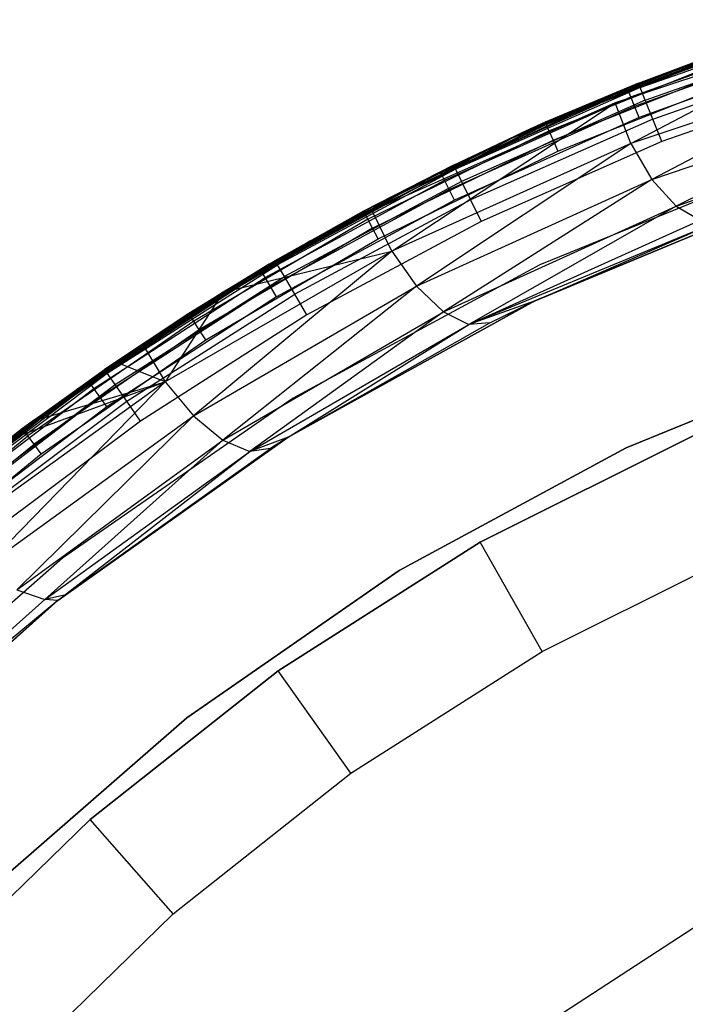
# Model space of a CAD drawing. Extents: x -4.25 to 4.25, y -4.25 to 4.25.
# Tile 25 of 34: x -2.55 to -1.5, y 2.49 to 4.05. Entities that reach past the tile are written whole.
import ezdxf

# ---------------------------------------------------------------- set-up
doc = ezdxf.new("R2010")
doc.units = 0
doc.header["$LTSCALE"] = 2.54
doc.layers.get('0').update_dxf_attribs({"color": 13, "linetype": 'CONTINUOUS'})

# ---------------------------------------------------------------- blocks, each defined once
blk = doc.blocks.new('VIS_Z_O_ENIE_2_STL_2')
at = {"color": 0}
for p, q in [((-1.7019, 3.8943, -6), (-1.2925, 4.0487, -6)), ((-1.2925, 4.0487, -5.3), (-1.7019, 3.8943, -5.3)), ((-1.7019, 3.8943, -6), (-1.2925, 4.0487, -6)), ((-1.2925, 4.0487, -5.3), (-1.7019, 3.8943, -5.3)), ((-1.2065, 4.0507, -8.8839), (-1.6081, 3.9187, -8.6618)), ((-1.2065, 4.0507, -8.8839), (-1.6081, 3.9187, -8.6618)), ((-1.5873, 3.9384, -6.0309), (-1.2812, 4.0483, -6.0309)), ((-1.5873, 3.9384, -6.0309), (-1.2812, 4.0483, -6.0309)), ((-1.5831, 3.8539, -8.6618), (-1.2065, 4.0507, -8.8839)), ((-1.5831, 3.8539, -8.6618), (-1.2065, 4.0507, -8.8839)), ((-1.568, 3.9428, -2.4617), (-1.2653, 4.0501, -2.4617)), ((-1.568, 3.9428, -2.4617), (-1.2653, 4.0501, -2.4617)), ((-1.5887, 3.9419, -6.05), (-1.357, 4.0275, -6.05)), ((-1.5887, 3.9419, -6.05), (-1.357, 4.0275, -6.05)), ((-1.357, 4.0275, -6.05), (-1.5873, 3.9384, -6.0309)), ((-1.357, 4.0275, -6.05), (-1.5873, 3.9384, -6.0309)), ((-1.5832, 3.9283, -6.0146), (-1.2779, 4.038, -6.0146)), ((-1.5832, 3.9283, -6.0146), (-1.2779, 4.038, -6.0146)), ((-1.357, 4.0275, -6.05), (-1.5731, 3.9482, -8.6811)), ((-1.357, 4.0275, -6.05), (-1.5731, 3.9482, -8.6811)), ((-1.357, 4.0275, -8.8006), (-1.5731, 3.9482, -8.6811)), ((-1.357, 4.0275, -8.8006), (-1.5731, 3.9482, -8.6811)), ((-1.5708, 3.9498, -2.5), (-1.335, 4.0356, -2.5)), ((-1.5708, 3.9498, -2.5), (-1.335, 4.0356, -2.5)), ((-1.568, 3.9428, -2.4617), (-1.335, 4.0356, -2.5)), ((-1.568, 3.9428, -2.4617), (-1.335, 4.0356, -2.5)), ((-1.56, 3.9226, -2.4293), (-1.2588, 4.0294, -2.4293)), ((-1.56, 3.9226, -2.4293), (-1.2588, 4.0294, -2.4293)), ((-1.5772, 3.9133, -6.0038), (-1.273, 4.0225, -6.0038)), ((-1.5772, 3.9133, -6.0038), (-1.273, 4.0225, -6.0038)), ((-1.4202, 4.0065, -5.25), (-1.7191, 3.8876, -5.25)), ((-1.4202, 4.0065, -5.25), (-1.7191, 3.8876, -5.25)), ((-1.7176, 3.8841, -5.2691), (-1.4189, 4.0029, -5.2691)), ((-1.7176, 3.8841, -5.2691), (-1.4189, 4.0029, -5.2691)), ((-1.7132, 3.8742, -5.2854), (-1.4153, 3.9926, -5.2854)), ((-1.7132, 3.8742, -5.2854), (-1.4153, 3.9926, -5.2854)), ((-1.5708, 3.9498, -2.5), (-1.4202, 4.0065, -5.25)), ((-1.5708, 3.9498, -2.5), (-1.4202, 4.0065, -5.25)), ((-1.2672, 4.0043, -6), (-1.57, 3.8955, -6)), ((-1.2672, 4.0043, -6), (-1.57, 3.8955, -6)), ((-1.548, 3.8925, -2.4076), (-1.2491, 3.9984, -2.4076)), ((-1.548, 3.8925, -2.4076), (-1.2491, 3.9984, -2.4076)), ((-1.7066, 3.8593, -5.2962), (-1.4099, 3.9774, -5.2962)), ((-1.7066, 3.8593, -5.2962), (-1.4099, 3.9774, -5.2962)), ((-1.1874, 3.9859, -8.8814), (-1.5831, 3.8539, -8.6618)), ((-1.1874, 3.9859, -8.8814), (-1.5831, 3.8539, -8.6618)), ((-1.1874, 3.9859, -8.8814), (-1.5494, 3.7968, -8.6407)), ((-1.1874, 3.9859, -8.8814), (-1.5494, 3.7968, -8.6407)), ((-1.2377, 3.9619, -2.4), (-1.5338, 3.8569, -2.4)), ((-1.2377, 3.9619, -2.4), (-1.5338, 3.8569, -2.4)), ((-1.5708, 3.9498, -2.5), (-1.8617, 3.8129, -2.4617)), ((-1.5708, 3.9498, -2.5), (-1.8617, 3.8129, -2.4617)), ((-1.5731, 3.9482, -8.6811), (-1.7845, 3.8572, -8.5642)), ((-1.5731, 3.9482, -8.6811), (-1.7845, 3.8572, -8.5642)), ((-1.7564, 3.8708, -2.5), (-1.5708, 3.9498, -2.5)), ((-1.7564, 3.8708, -2.5), (-1.5708, 3.9498, -2.5)), ((-1.5708, 3.9498, -2.5), (-1.7191, 3.8876, -5.25)), ((-1.5708, 3.9498, -2.5), (-1.7191, 3.8876, -5.25)), ((-1.6989, 3.8418, -5.3), (-1.4035, 3.9593, -5.3)), ((-1.6989, 3.8418, -5.3), (-1.4035, 3.9593, -5.3)), ((-1.5887, 3.9419, -6.05), (-1.5731, 3.9482, -8.6811)), ((-1.5887, 3.9419, -6.05), (-1.5731, 3.9482, -8.6811)), ((-1.5708, 3.9498, -2.5), (-1.568, 3.9428, -2.4617)), ((-1.5708, 3.9498, -2.5), (-1.568, 3.9428, -2.4617)), ((-1.8841, 3.8053, -6.0309), (-1.5873, 3.9384, -6.0309)), ((-1.8841, 3.8053, -6.0309), (-1.5873, 3.9384, -6.0309)), ((-1.568, 3.9428, -2.4617), (-1.8617, 3.8129, -2.4617)), ((-1.568, 3.9428, -2.4617), (-1.8617, 3.8129, -2.4617)), ((-1.7845, 3.8572, -6.05), (-1.5887, 3.9419, -6.05)), ((-1.5887, 3.9419, -6.05), (-1.7845, 3.8572, -8.5642)), ((-1.5887, 3.9419, -6.05), (-1.7845, 3.8572, -8.5642)), ((-1.7845, 3.8572, -6.05), (-1.5887, 3.9419, -6.05)), ((-1.5873, 3.9384, -6.0309), (-1.7845, 3.8572, -6.05)), ((-1.5873, 3.9384, -6.0309), (-1.7845, 3.8572, -6.05)), ((-1.5887, 3.9419, -6.05), (-1.5873, 3.9384, -6.0309)), ((-1.5887, 3.9419, -6.05), (-1.5873, 3.9384, -6.0309)), ((-1.5832, 3.9283, -6.0146), (-1.5873, 3.9384, -6.0309)), ((-1.5832, 3.9283, -6.0146), (-1.5873, 3.9384, -6.0309)), ((-1.56, 3.9226, -2.4293), (-1.568, 3.9428, -2.4617)), ((-1.56, 3.9226, -2.4293), (-1.568, 3.9428, -2.4617)), ((-1.6081, 3.9187, -8.6618), (-1.9941, 3.747, -8.4483)), ((-1.6081, 3.9187, -8.6618), (-1.9941, 3.747, -8.4483)), ((-1.9631, 3.6829, -8.451), (-1.6081, 3.9187, -8.6618)), ((-1.9631, 3.6829, -8.451), (-1.6081, 3.9187, -8.6618)), ((-1.8793, 3.7956, -6.0146), (-1.5832, 3.9283, -6.0146)), ((-1.8793, 3.7956, -6.0146), (-1.5832, 3.9283, -6.0146)), ((-1.56, 3.9226, -2.4293), (-1.8521, 3.7934, -2.4293)), ((-1.56, 3.9226, -2.4293), (-1.8521, 3.7934, -2.4293)), ((-1.5831, 3.8539, -8.6618), (-1.6081, 3.9187, -8.6618)), ((-1.5831, 3.8539, -8.6618), (-1.6081, 3.9187, -8.6618)), ((-1.5772, 3.9133, -6.0038), (-1.5832, 3.9283, -6.0146)), ((-1.5772, 3.9133, -6.0038), (-1.5832, 3.9283, -6.0146)), ((-1.548, 3.8925, -2.4076), (-1.56, 3.9226, -2.4293)), ((-1.548, 3.8925, -2.4076), (-1.56, 3.9226, -2.4293)), ((-1.5494, 3.7968, -8.6407), (-1.1593, 3.9285, -8.8591)), ((-1.5494, 3.7968, -8.6407), (-1.1593, 3.9285, -8.8591)), ((-1.1593, 3.9285, -8.8591), (-1.5112, 3.7545, -8.6011)), ((-1.1593, 3.9285, -8.8591), (-1.5112, 3.7545, -8.6011)), ((-1.8721, 3.781, -6.0038), (-1.5772, 3.9133, -6.0038)), ((-1.8721, 3.781, -6.0038), (-1.5772, 3.9133, -6.0038)), ((-1.57, 3.8955, -6), (-1.5772, 3.9133, -6.0038)), ((-1.57, 3.8955, -6), (-1.5772, 3.9133, -6.0038)), ((-2.0933, 3.6987, -6), (-1.7019, 3.8943, -6)), ((-1.7019, 3.8943, -5.3), (-2.0933, 3.6987, -5.3)), ((-2.0933, 3.6987, -6), (-1.7019, 3.8943, -6)), ((-1.7019, 3.8943, -5.3), (-2.0933, 3.6987, -5.3)), ((-2.0082, 3.7464, -5.25), (-1.7176, 3.8841, -5.2691)), ((-2.0082, 3.7464, -5.25), (-1.7176, 3.8841, -5.2691)), ((-2.0064, 3.7431, -5.2691), (-1.7176, 3.8841, -5.2691)), ((-2.0064, 3.7431, -5.2691), (-1.7176, 3.8841, -5.2691)), ((-1.57, 3.8955, -6), (-1.8636, 3.7639, -6)), ((-1.57, 3.8955, -6), (-1.8636, 3.7639, -6)), ((-1.548, 3.8925, -2.4076), (-1.8379, 3.7643, -2.4076)), ((-1.548, 3.8925, -2.4076), (-1.8379, 3.7643, -2.4076)), ((-1.7564, 3.8708, -2.5), (-1.7191, 3.8876, -5.25)), ((-1.7191, 3.8876, -5.25), (-1.7564, 3.8708, -5.25)), ((-1.7564, 3.8708, -2.5), (-1.7191, 3.8876, -5.25)), ((-1.7191, 3.8876, -5.25), (-1.7564, 3.8708, -5.25)), ((-1.7564, 3.8708, -5.25), (-1.7176, 3.8841, -5.2691)), ((-1.7564, 3.8708, -5.25), (-1.7176, 3.8841, -5.2691)), ((-1.7176, 3.8841, -5.2691), (-1.7191, 3.8876, -5.25)), ((-1.7176, 3.8841, -5.2691), (-1.7191, 3.8876, -5.25)), ((-1.7176, 3.8841, -5.2691), (-1.7132, 3.8742, -5.2854)), ((-1.7176, 3.8841, -5.2691), (-1.7132, 3.8742, -5.2854)), ((-1.7019, 3.8943, -6), (-1.7019, 3.8943, -5.3)), ((-1.7019, 3.8943, -6), (-1.7019, 3.8943, -5.3)), ((-1.5338, 3.8569, -2.4), (-1.548, 3.8925, -2.4076)), ((-1.5338, 3.8569, -2.4), (-1.548, 3.8925, -2.4076)), ((-1.5112, 3.7545, -8.6011), (-1.1257, 3.8851, -8.8197)), ((-1.5112, 3.7545, -8.6011), (-1.1257, 3.8851, -8.8197)), ((-1.7564, 3.8708, -5.25), (-2.0082, 3.7464, -5.25)), ((-1.7564, 3.8708, -5.25), (-2.0082, 3.7464, -5.25)), ((-2.0013, 3.7335, -5.2854), (-1.7132, 3.8742, -5.2854)), ((-2.0013, 3.7335, -5.2854), (-1.7132, 3.8742, -5.2854)), ((-1.865, 3.8197, -2.5), (-1.7564, 3.8708, -5.25)), ((-1.865, 3.8197, -2.5), (-1.7564, 3.8708, -5.25)), ((-1.865, 3.8197, -2.5), (-1.7564, 3.8708, -2.5)), ((-1.865, 3.8197, -2.5), (-1.7564, 3.8708, -2.5)), ((-1.7564, 3.8708, -2.5), (-1.8617, 3.8129, -2.4617)), ((-1.7564, 3.8708, -2.5), (-1.8617, 3.8129, -2.4617)), ((-1.7564, 3.8708, -2.5), (-1.7564, 3.8708, -5.25)), ((-1.7564, 3.8708, -2.5), (-1.7564, 3.8708, -5.25)), ((-1.7132, 3.8742, -5.2854), (-1.7066, 3.8593, -5.2962)), ((-1.7132, 3.8742, -5.2854), (-1.7066, 3.8593, -5.2962)), ((-1.9936, 3.7192, -5.2962), (-1.7066, 3.8593, -5.2962)), ((-1.9936, 3.7192, -5.2962), (-1.7066, 3.8593, -5.2962)), ((-1.7845, 3.8572, -6.05), (-1.9907, 3.7549, -8.4502)), ((-1.7845, 3.8572, -6.05), (-1.9907, 3.7549, -8.4502)), ((-1.7845, 3.8572, -8.5642), (-1.9907, 3.7549, -8.4502)), ((-1.7845, 3.8572, -8.5642), (-1.9907, 3.7549, -8.4502)), ((-1.5831, 3.8539, -8.6618), (-1.9631, 3.6829, -8.451)), ((-1.5831, 3.8539, -8.6618), (-1.9631, 3.6829, -8.451)), ((-1.5831, 3.8539, -8.6618), (-1.9237, 3.6269, -8.4311)), ((-1.5831, 3.8539, -8.6618), (-1.9237, 3.6269, -8.4311)), ((-1.8858, 3.8087, -6.05), (-1.7845, 3.8572, -6.05)), ((-1.8858, 3.8087, -6.05), (-1.7845, 3.8572, -6.05)), ((-1.7845, 3.8572, -6.05), (-1.8841, 3.8053, -6.0309)), ((-1.7845, 3.8572, -6.05), (-1.8841, 3.8053, -6.0309)), ((-1.5338, 3.8569, -2.4), (-1.8211, 3.7299, -2.4)), ((-1.5338, 3.8569, -2.4), (-1.8211, 3.7299, -2.4)), ((-1.7845, 3.8572, -6.05), (-1.7845, 3.8572, -8.5642)), ((-1.7845, 3.8572, -6.05), (-1.7845, 3.8572, -8.5642)), ((-1.7066, 3.8593, -5.2962), (-1.6989, 3.8418, -5.3)), ((-1.7066, 3.8593, -5.2962), (-1.6989, 3.8418, -5.3)), ((-1.5831, 3.8539, -8.6618), (-1.5494, 3.7968, -8.6407)), ((-1.5831, 3.8539, -8.6618), (-1.5494, 3.7968, -8.6407)), ((-1.9846, 3.7024, -5.3), (-1.6989, 3.8418, -5.3)), ((-1.9846, 3.7024, -5.3), (-1.6989, 3.8418, -5.3)), ((-2.1485, 3.6677, -2.5), (-1.865, 3.8197, -2.5)), ((-2.1485, 3.6677, -2.5), (-1.865, 3.8197, -2.5)), ((-1.865, 3.8197, -2.5), (-2.0082, 3.7464, -5.25)), ((-1.865, 3.8197, -2.5), (-2.0082, 3.7464, -5.25)), ((-1.8617, 3.8129, -2.4617), (-1.865, 3.8197, -2.5)), ((-1.8617, 3.8129, -2.4617), (-1.865, 3.8197, -2.5)), ((-1.3145, 3.8289, -5.3), (-1.7277, 3.6611, -5.3)), ((-1.3145, 3.8289, -2.6), (-1.7277, 3.6611, -2.6)), ((-1.3145, 3.8289, -5.3), (-1.7277, 3.6611, -5.3)), ((-1.3145, 3.8289, -2.6), (-1.7277, 3.6611, -2.6)), ((-1.8858, 3.8087, -6.05), (-2.1911, 3.6416, -8.3394)), ((-1.8858, 3.8087, -6.05), (-2.1911, 3.6416, -8.3394)), ((-2.1718, 3.6532, -6.05), (-1.8858, 3.8087, -6.05)), ((-2.1718, 3.6532, -6.05), (-1.8858, 3.8087, -6.05)), ((-2.1699, 3.6499, -6.0309), (-1.8841, 3.8053, -6.0309)), ((-2.1699, 3.6499, -6.0309), (-1.8841, 3.8053, -6.0309)), ((-1.8617, 3.8129, -2.4617), (-2.1447, 3.6612, -2.4617)), ((-1.8617, 3.8129, -2.4617), (-2.1447, 3.6612, -2.4617)), ((-1.8858, 3.8087, -6.05), (-1.9907, 3.7549, -8.4502)), ((-1.8858, 3.8087, -6.05), (-1.9907, 3.7549, -8.4502)), ((-1.8858, 3.8087, -6.05), (-1.8841, 3.8053, -6.0309)), ((-1.8858, 3.8087, -6.05), (-1.8841, 3.8053, -6.0309)), ((-1.8793, 3.7956, -6.0146), (-1.8841, 3.8053, -6.0309)), ((-1.8793, 3.7956, -6.0146), (-1.8841, 3.8053, -6.0309)), ((-1.8617, 3.8129, -2.4617), (-1.8521, 3.7934, -2.4293)), ((-1.8617, 3.8129, -2.4617), (-1.8521, 3.7934, -2.4293)), ((-2.1643, 3.6406, -6.0146), (-1.8793, 3.7956, -6.0146)), ((-2.1643, 3.6406, -6.0146), (-1.8793, 3.7956, -6.0146)), ((-1.8521, 3.7934, -2.4293), (-2.1337, 3.6425, -2.4293)), ((-1.8521, 3.7934, -2.4293), (-2.1337, 3.6425, -2.4293)), ((-1.9237, 3.6269, -8.4311), (-1.5494, 3.7968, -8.6407)), ((-1.9237, 3.6269, -8.4311), (-1.5494, 3.7968, -8.6407)), ((-1.5494, 3.7968, -8.6407), (-1.881, 3.5862, -8.3911)), ((-1.5494, 3.7968, -8.6407), (-1.881, 3.5862, -8.3911)), ((-1.8721, 3.781, -6.0038), (-1.8793, 3.7956, -6.0146)), ((-1.8721, 3.781, -6.0038), (-1.8793, 3.7956, -6.0146)), ((-1.8521, 3.7934, -2.4293), (-1.8379, 3.7643, -2.4076)), ((-1.8521, 3.7934, -2.4293), (-1.8379, 3.7643, -2.4076)), ((-1.5494, 3.7968, -8.6407), (-1.5112, 3.7545, -8.6011)), ((-1.5494, 3.7968, -8.6407), (-1.5112, 3.7545, -8.6011)), ((-2.1561, 3.6266, -6.0038), (-1.8721, 3.781, -6.0038)), ((-2.1561, 3.6266, -6.0038), (-1.8721, 3.781, -6.0038)), ((-1.8636, 3.7639, -6), (-1.8721, 3.781, -6.0038)), ((-1.8636, 3.7639, -6), (-1.8721, 3.781, -6.0038)), ((-1.3211, 3.7755, -6), (-1.7355, 3.6039, -6)), ((-1.3211, 3.7755, -6), (-1.7355, 3.6039, -6)), ((-1.7352, 3.604, -8.315), (-1.3211, 3.7755, -6)), ((-1.7352, 3.604, -8.315), (-1.3211, 3.7755, -6)), ((-1.8636, 3.7639, -6), (-2.1463, 3.6102, -6)), ((-1.8636, 3.7639, -6), (-2.1463, 3.6102, -6)), ((-1.8379, 3.7643, -2.4076), (-2.1173, 3.6145, -2.4076)), ((-1.8379, 3.7643, -2.4076), (-2.1173, 3.6145, -2.4076)), ((-1.8379, 3.7643, -2.4076), (-1.8211, 3.7299, -2.4)), ((-1.8379, 3.7643, -2.4076), (-1.8211, 3.7299, -2.4)), ((-2.0064, 3.7431, -5.2691), (-2.2837, 3.5806, -5.2691)), ((-2.0064, 3.7431, -5.2691), (-2.2837, 3.5806, -5.2691)), ((-1.9941, 3.747, -8.4483), (-2.2311, 3.6173, -8.3173)), ((-1.9941, 3.747, -8.4483), (-2.2311, 3.6173, -8.3173)), ((-1.9907, 3.7549, -8.4502), (-2.1911, 3.6416, -8.3394)), ((-1.9907, 3.7549, -8.4502), (-2.1911, 3.6416, -8.3394)), ((-2.0082, 3.7464, -5.25), (-2.1579, 3.6622, -5.25)), ((-2.1579, 3.6622, -2.5), (-2.0082, 3.7464, -5.25)), ((-2.1579, 3.6622, -2.5), (-2.0082, 3.7464, -5.25)), ((-2.0082, 3.7464, -5.25), (-2.1579, 3.6622, -5.25)), ((-2.0064, 3.7431, -5.2691), (-2.1579, 3.6622, -5.25)), ((-2.0064, 3.7431, -5.2691), (-2.1579, 3.6622, -5.25)), ((-2.1485, 3.6677, -2.5), (-2.0082, 3.7464, -5.25)), ((-2.1485, 3.6677, -2.5), (-2.0082, 3.7464, -5.25)), ((-2.0082, 3.7464, -5.25), (-2.0064, 3.7431, -5.2691)), ((-2.0082, 3.7464, -5.25), (-2.0064, 3.7431, -5.2691)), ((-2.0013, 3.7335, -5.2854), (-2.0064, 3.7431, -5.2691)), ((-2.0013, 3.7335, -5.2854), (-2.0064, 3.7431, -5.2691)), ((-1.9631, 3.6829, -8.451), (-1.9941, 3.747, -8.4483)), ((-1.9631, 3.6829, -8.451), (-1.9941, 3.747, -8.4483)), ((-1.881, 3.5862, -8.3911), (-1.5112, 3.7545, -8.6011)), ((-1.881, 3.5862, -8.3911), (-1.5112, 3.7545, -8.6011)), ((-1.5112, 3.7545, -8.6011), (-1.8404, 3.5659, -8.3362)), ((-1.5112, 3.7545, -8.6011), (-1.8404, 3.5659, -8.3362)), ((-1.5112, 3.7545, -8.6011), (-1.4729, 3.732, -8.5476)), ((-1.5112, 3.7545, -8.6011), (-1.4729, 3.732, -8.5476)), ((-2.0013, 3.7335, -5.2854), (-2.2779, 3.5715, -5.2854)), ((-2.0013, 3.7335, -5.2854), (-2.2779, 3.5715, -5.2854)), ((-1.8211, 3.7299, -2.4), (-2.098, 3.5815, -2.4)), ((-1.8211, 3.7299, -2.4), (-2.098, 3.5815, -2.4)), ((-1.9936, 3.7192, -5.2962), (-2.0013, 3.7335, -5.2854)), ((-1.9936, 3.7192, -5.2962), (-2.0013, 3.7335, -5.2854)), ((-1.4393, 3.7321, -8.4868), (-1.8404, 3.5659, -8.3362)), ((-1.4393, 3.7321, -8.4868), (-1.8404, 3.5659, -8.3362)), ((-1.8404, 3.5659, -8.3362), (-1.4729, 3.732, -8.5476)), ((-1.8404, 3.5659, -8.3362), (-1.4729, 3.732, -8.5476)), ((-1.7352, 3.604, -8.315), (-1.4393, 3.7321, -8.4868)), ((-1.7352, 3.604, -8.315), (-1.4393, 3.7321, -8.4868)), ((-1.9936, 3.7192, -5.2962), (-2.2692, 3.5578, -5.2962)), ((-1.9936, 3.7192, -5.2962), (-2.2692, 3.5578, -5.2962)), ((-1.9846, 3.7024, -5.3), (-1.9936, 3.7192, -5.2962)), ((-1.9846, 3.7024, -5.3), (-1.9936, 3.7192, -5.2962)), ((-2.4625, 3.4639, -6), (-2.0933, 3.6987, -6)), ((-2.0933, 3.6987, -5.3), (-2.4625, 3.4639, -5.3)), ((-2.4625, 3.4639, -6), (-2.0933, 3.6987, -6)), ((-2.0933, 3.6987, -5.3), (-2.4625, 3.4639, -5.3)), ((-2.2589, 3.5417, -5.3), (-1.9846, 3.7024, -5.3)), ((-2.2589, 3.5417, -5.3), (-1.9846, 3.7024, -5.3)), ((-2.0933, 3.6987, -6), (-2.0933, 3.6987, -5.3)), ((-2.0933, 3.6987, -6), (-2.0933, 3.6987, -5.3)), ((-1.9631, 3.6829, -8.451), (-2.3236, 3.475, -8.2509)), ((-1.9631, 3.6829, -8.451), (-2.3236, 3.475, -8.2509)), ((-1.9631, 3.6829, -8.451), (-2.2785, 3.4207, -8.2322)), ((-1.9631, 3.6829, -8.451), (-2.2785, 3.4207, -8.2322)), ((-2.2311, 3.6173, -8.3173), (-1.9631, 3.6829, -8.451)), ((-2.2311, 3.6173, -8.3173), (-1.9631, 3.6829, -8.451)), ((-1.9631, 3.6829, -8.451), (-1.9237, 3.6269, -8.4311)), ((-1.9631, 3.6829, -8.451), (-1.9237, 3.6269, -8.4311)), ((-2.1579, 3.6622, -2.5), (-2.1485, 3.6677, -2.5)), ((-2.1579, 3.6622, -2.5), (-2.1485, 3.6677, -2.5)), ((-2.1447, 3.6612, -2.4617), (-2.1485, 3.6677, -2.5)), ((-2.1447, 3.6612, -2.4617), (-2.1485, 3.6677, -2.5)), ((-2.4429, 3.4731, -6.0309), (-2.1699, 3.6499, -6.0309)), ((-2.4429, 3.4731, -6.0309), (-2.1699, 3.6499, -6.0309)), ((-2.4198, 3.4947, -2.5), (-2.1579, 3.6622, -2.5)), ((-2.4198, 3.4947, -2.5), (-2.1579, 3.6622, -2.5)), ((-2.4154, 3.4885, -2.4617), (-2.1579, 3.6622, -2.5)), ((-2.4154, 3.4885, -2.4617), (-2.1579, 3.6622, -2.5)), ((-2.4154, 3.4885, -2.4617), (-2.1447, 3.6612, -2.4617)), ((-2.4154, 3.4885, -2.4617), (-2.1447, 3.6612, -2.4617)), ((-2.1579, 3.6622, -5.25), (-2.2858, 3.5838, -5.25)), ((-2.2858, 3.5838, -5.25), (-2.1579, 3.6622, -2.5)), ((-2.2858, 3.5838, -5.25), (-2.1579, 3.6622, -2.5)), ((-2.1579, 3.6622, -5.25), (-2.2858, 3.5838, -5.25)), ((-2.1579, 3.6622, -5.25), (-2.2837, 3.5806, -5.2691)), ((-2.1579, 3.6622, -5.25), (-2.2837, 3.5806, -5.2691)), ((-2.1911, 3.6416, -6.05), (-2.1718, 3.6532, -6.05)), ((-2.1718, 3.6532, -6.05), (-2.1911, 3.6416, -8.3394)), ((-2.1718, 3.6532, -6.05), (-2.1911, 3.6416, -8.3394)), ((-2.1911, 3.6416, -6.05), (-2.1718, 3.6532, -6.05)), ((-2.1911, 3.6416, -6.05), (-2.1699, 3.6499, -6.0309)), ((-2.1911, 3.6416, -6.05), (-2.1699, 3.6499, -6.0309)), ((-2.1718, 3.6532, -6.05), (-2.1699, 3.6499, -6.0309)), ((-2.1718, 3.6532, -6.05), (-2.1699, 3.6499, -6.0309)), ((-2.1643, 3.6406, -6.0146), (-2.1699, 3.6499, -6.0309)), ((-2.1643, 3.6406, -6.0146), (-2.1699, 3.6499, -6.0309)), ((-2.1579, 3.6622, -5.25), (-2.1579, 3.6622, -2.5)), ((-2.1579, 3.6622, -5.25), (-2.1579, 3.6622, -2.5)), ((-2.1579, 3.6622, -2.5), (-2.1447, 3.6612, -2.4617)), ((-2.1579, 3.6622, -2.5), (-2.1447, 3.6612, -2.4617)), ((-2.1337, 3.6425, -2.4293), (-2.1447, 3.6612, -2.4617)), ((-2.1337, 3.6425, -2.4293), (-2.1447, 3.6612, -2.4617)), ((-1.7277, 3.6611, -5.3), (-2.12, 3.4488, -5.3)), ((-1.7277, 3.6611, -2.6), (-2.12, 3.4488, -2.6)), ((-1.7277, 3.6611, -5.3), (-2.12, 3.4488, -5.3)), ((-1.7277, 3.6611, -2.6), (-2.12, 3.4488, -2.6)), ((-1.7277, 3.6611, -2.6), (-1.7277, 3.6611, -5.3)), ((-1.7277, 3.6611, -2.6), (-1.7277, 3.6611, -5.3)), ((-2.5324, 3.4131, -8.1505), (-2.1911, 3.6416, -6.05)), ((-2.5324, 3.4131, -8.1505), (-2.1911, 3.6416, -6.05)), ((-2.4451, 3.4762, -6.05), (-2.1911, 3.6416, -6.05)), ((-2.4451, 3.4762, -6.05), (-2.1911, 3.6416, -6.05)), ((-2.1911, 3.6416, -6.05), (-2.4429, 3.4731, -6.0309)), ((-2.1911, 3.6416, -6.05), (-2.4429, 3.4731, -6.0309)), ((-2.4367, 3.4642, -6.0146), (-2.1643, 3.6406, -6.0146)), ((-2.4367, 3.4642, -6.0146), (-2.1643, 3.6406, -6.0146)), ((-2.4031, 3.4707, -2.4293), (-2.1337, 3.6425, -2.4293)), ((-2.4031, 3.4707, -2.4293), (-2.1337, 3.6425, -2.4293)), ((-2.402, 3.5061, -8.2227), (-2.1911, 3.6416, -6.05)), ((-2.402, 3.5061, -8.2227), (-2.1911, 3.6416, -6.05)), ((-2.3594, 3.5349, -8.2463), (-2.1911, 3.6416, -6.05)), ((-2.3594, 3.5349, -8.2463), (-2.1911, 3.6416, -6.05)), ((-2.1911, 3.6416, -6.05), (-2.2311, 3.6173, -8.3173)), ((-2.1911, 3.6416, -6.05), (-2.2311, 3.6173, -8.3173)), ((-2.1911, 3.6416, -8.3394), (-2.2311, 3.6173, -8.3173)), ((-2.1911, 3.6416, -8.3394), (-2.2311, 3.6173, -8.3173)), ((-2.1911, 3.6416, -6.05), (-2.1911, 3.6416, -8.3394)), ((-2.1911, 3.6416, -6.05), (-2.1911, 3.6416, -8.3394)), ((-2.1561, 3.6266, -6.0038), (-2.1643, 3.6406, -6.0146)), ((-2.1561, 3.6266, -6.0038), (-2.1643, 3.6406, -6.0146)), ((-2.1173, 3.6145, -2.4076), (-2.1337, 3.6425, -2.4293)), ((-2.1173, 3.6145, -2.4076), (-2.1337, 3.6425, -2.4293)), ((-2.4273, 3.451, -6.0038), (-2.1561, 3.6266, -6.0038)), ((-2.4273, 3.451, -6.0038), (-2.1561, 3.6266, -6.0038)), ((-2.2311, 3.6173, -8.3173), (-2.3594, 3.5349, -8.2463)), ((-2.2311, 3.6173, -8.3173), (-2.3594, 3.5349, -8.2463)), ((-2.2311, 3.6173, -8.3173), (-2.3236, 3.475, -8.2509)), ((-2.2311, 3.6173, -8.3173), (-2.3236, 3.475, -8.2509)), ((-2.2785, 3.4207, -8.2322), (-1.9237, 3.6269, -8.4311)), ((-2.2785, 3.4207, -8.2322), (-1.9237, 3.6269, -8.4311)), ((-1.9237, 3.6269, -8.4311), (-2.2315, 3.382, -8.192)), ((-1.9237, 3.6269, -8.4311), (-2.2315, 3.382, -8.192)), ((-2.1463, 3.6102, -6), (-2.1561, 3.6266, -6.0038)), ((-2.1463, 3.6102, -6), (-2.1561, 3.6266, -6.0038)), ((-1.9237, 3.6269, -8.4311), (-1.881, 3.5862, -8.3911)), ((-1.9237, 3.6269, -8.4311), (-1.881, 3.5862, -8.3911)), ((-2.1463, 3.6102, -6), (-2.4163, 3.4353, -6)), ((-2.1463, 3.6102, -6), (-2.4163, 3.4353, -6)), ((-2.3846, 3.444, -2.4076), (-2.1173, 3.6145, -2.4076)), ((-2.3846, 3.444, -2.4076), (-2.1173, 3.6145, -2.4076)), ((-1.7355, 3.6039, -6), (-2.1281, 3.3869, -6)), ((-1.7355, 3.6039, -6), (-2.1281, 3.3869, -6)), ((-2.128, 3.387, -8.0869), (-1.7355, 3.6039, -6)), ((-2.128, 3.387, -8.0869), (-1.7355, 3.6039, -6)), ((-2.098, 3.5815, -2.4), (-2.1173, 3.6145, -2.4076)), ((-2.098, 3.5815, -2.4), (-2.1173, 3.6145, -2.4076)), ((-1.7352, 3.604, -8.315), (-1.8404, 3.5659, -8.3362)), ((-1.7352, 3.604, -8.315), (-1.8404, 3.5659, -8.3362)), ((-1.807, 3.5686, -8.2733), (-1.7352, 3.604, -8.315)), ((-1.807, 3.5686, -8.2733), (-1.7352, 3.604, -8.315)), ((-1.807, 3.5686, -8.2733), (-1.7355, 3.6039, -6)), ((-1.807, 3.5686, -8.2733), (-1.7355, 3.6039, -6)), ((-1.7352, 3.604, -8.315), (-1.7355, 3.6039, -6)), ((-1.7352, 3.604, -8.315), (-1.7355, 3.6039, -6)), ((-2.2315, 3.382, -8.192), (-1.881, 3.5862, -8.3911)), ((-2.2315, 3.382, -8.192), (-1.881, 3.5862, -8.3911)), ((-1.881, 3.5862, -8.3911), (-2.1888, 3.364, -8.1356)), ((-1.881, 3.5862, -8.3911), (-2.1888, 3.364, -8.1356)), ((-1.881, 3.5862, -8.3911), (-1.8404, 3.5659, -8.3362)), ((-1.881, 3.5862, -8.3911), (-1.8404, 3.5659, -8.3362)), ((-2.2837, 3.5806, -5.2691), (-2.548, 3.3976, -5.2691)), ((-2.2837, 3.5806, -5.2691), (-2.548, 3.3976, -5.2691)), ((-2.2779, 3.5715, -5.2854), (-2.5415, 3.389, -5.2854)), ((-2.2779, 3.5715, -5.2854), (-2.5415, 3.389, -5.2854)), ((-2.2858, 3.5838, -5.25), (-2.535, 3.4121, -5.25)), ((-2.2858, 3.5838, -5.25), (-2.535, 3.4121, -5.25)), ((-2.2837, 3.5806, -5.2691), (-2.535, 3.4121, -5.25)), ((-2.2837, 3.5806, -5.2691), (-2.535, 3.4121, -5.25)), ((-2.2858, 3.5838, -5.25), (-2.4198, 3.4947, -2.5)), ((-2.2858, 3.5838, -5.25), (-2.4198, 3.4947, -2.5)), ((-2.098, 3.5815, -2.4), (-2.3628, 3.4125, -2.4)), ((-2.098, 3.5815, -2.4), (-2.3628, 3.4125, -2.4)), ((-2.2858, 3.5838, -5.25), (-2.2837, 3.5806, -5.2691)), ((-2.2858, 3.5838, -5.25), (-2.2837, 3.5806, -5.2691)), ((-2.2779, 3.5715, -5.2854), (-2.2837, 3.5806, -5.2691)), ((-2.2779, 3.5715, -5.2854), (-2.2837, 3.5806, -5.2691)), ((-2.2692, 3.5578, -5.2962), (-2.2779, 3.5715, -5.2854)), ((-2.2692, 3.5578, -5.2962), (-2.2779, 3.5715, -5.2854)), ((-2.2692, 3.5578, -5.2962), (-2.5318, 3.376, -5.2962)), ((-2.2692, 3.5578, -5.2962), (-2.5318, 3.376, -5.2962)), ((-2.2589, 3.5417, -5.3), (-2.2692, 3.5578, -5.2962)), ((-2.2589, 3.5417, -5.3), (-2.2692, 3.5578, -5.2962)), ((-2.1888, 3.364, -8.1356), (-1.8404, 3.5659, -8.3362)), ((-2.1888, 3.364, -8.1356), (-1.8404, 3.5659, -8.3362)), ((-2.128, 3.387, -8.0869), (-1.807, 3.5686, -8.2733)), ((-2.128, 3.387, -8.0869), (-1.807, 3.5686, -8.2733)), ((-2.128, 3.387, -8.0869), (-1.8404, 3.5659, -8.3362)), ((-2.128, 3.387, -8.0869), (-1.8404, 3.5659, -8.3362)), ((-1.807, 3.5686, -8.2733), (-1.8404, 3.5659, -8.3362)), ((-1.807, 3.5686, -8.2733), (-1.8404, 3.5659, -8.3362)), ((-2.5203, 3.3607, -5.3), (-2.2589, 3.5417, -5.3)), ((-2.5203, 3.3607, -5.3), (-2.2589, 3.5417, -5.3)), ((-2.3594, 3.5349, -8.2463), (-2.402, 3.5061, -8.2227)), ((-2.3594, 3.5349, -8.2463), (-2.402, 3.5061, -8.2227)), ((-2.3594, 3.5349, -8.2463), (-2.3236, 3.475, -8.2509)), ((-2.3594, 3.5349, -8.2463), (-2.3236, 3.475, -8.2509)), ((-1.2101, 3.5248, -6), (-1.5905, 3.3703, -6)), ((-1.5905, 3.3703, -5.3), (-1.2101, 3.5248, -5.3)), ((-1.5905, 3.3703, -5.3), (-1.2101, 3.5248, -5.3)), ((-1.2101, 3.5248, -6), (-1.5905, 3.3703, -6)), ((-2.535, 3.4121, -5.25), (-2.4198, 3.4947, -2.5)), ((-2.535, 3.4121, -5.25), (-2.4198, 3.4947, -2.5)), ((-2.535, 3.4121, -2.5), (-2.4198, 3.4947, -2.5)), ((-2.535, 3.4121, -2.5), (-2.4198, 3.4947, -2.5)), ((-2.402, 3.5061, -8.2227), (-2.5324, 3.4131, -8.1505)), ((-2.402, 3.5061, -8.2227), (-2.5324, 3.4131, -8.1505)), ((-2.4198, 3.4947, -2.5), (-2.4154, 3.4885, -2.4617)), ((-2.4198, 3.4947, -2.5), (-2.4154, 3.4885, -2.4617)), ((-2.3236, 3.475, -8.2509), (-2.402, 3.5061, -8.2227)), ((-2.3236, 3.475, -8.2509), (-2.402, 3.5061, -8.2227)), ((-2.6723, 3.2958, -2.4617), (-2.4154, 3.4885, -2.4617)), ((-2.6723, 3.2958, -2.4617), (-2.4154, 3.4885, -2.4617)), ((-2.572, 3.3834, -6.05), (-2.4451, 3.4762, -6.05)), ((-2.572, 3.3834, -6.05), (-2.4451, 3.4762, -6.05)), ((-2.5719, 3.3835, -8.1286), (-2.4451, 3.4762, -6.05)), ((-2.5719, 3.3835, -8.1286), (-2.4451, 3.4762, -6.05)), ((-2.535, 3.4121, -2.5), (-2.4154, 3.4885, -2.4617)), ((-2.535, 3.4121, -2.5), (-2.4154, 3.4885, -2.4617)), ((-2.5324, 3.4131, -8.1505), (-2.4451, 3.4762, -6.05)), ((-2.5324, 3.4131, -8.1505), (-2.4451, 3.4762, -6.05)), ((-2.4451, 3.4762, -6.05), (-2.4429, 3.4731, -6.0309)), ((-2.4451, 3.4762, -6.05), (-2.4429, 3.4731, -6.0309)), ((-2.4031, 3.4707, -2.4293), (-2.4154, 3.4885, -2.4617)), ((-2.4031, 3.4707, -2.4293), (-2.4154, 3.4885, -2.4617)), ((-2.8056, 3.1923, -6), (-2.4625, 3.4639, -6)), ((-2.4625, 3.4639, -5.3), (-2.8056, 3.1923, -5.3)), ((-2.8056, 3.1923, -6), (-2.4625, 3.4639, -6)), ((-2.4625, 3.4639, -5.3), (-2.8056, 3.1923, -5.3)), ((-2.7016, 3.2759, -6.0309), (-2.4429, 3.4731, -6.0309)), ((-2.7016, 3.2759, -6.0309), (-2.4429, 3.4731, -6.0309)), ((-2.6947, 3.2675, -6.0146), (-2.4367, 3.4642, -6.0146)), ((-2.6947, 3.2675, -6.0146), (-2.4367, 3.4642, -6.0146)), ((-2.3236, 3.475, -8.2509), (-2.6609, 3.2324, -8.0637)), ((-2.3236, 3.475, -8.2509), (-2.6609, 3.2324, -8.0637)), ((-2.6587, 3.279, -2.4293), (-2.4031, 3.4707, -2.4293)), ((-2.6587, 3.279, -2.4293), (-2.4031, 3.4707, -2.4293)), ((-2.3236, 3.475, -8.2509), (-2.6102, 3.1805, -8.0463)), ((-2.3236, 3.475, -8.2509), (-2.6102, 3.1805, -8.0463)), ((-2.572, 3.3834, -6.05), (-2.4429, 3.4731, -6.0309)), ((-2.572, 3.3834, -6.05), (-2.4429, 3.4731, -6.0309)), ((-2.5719, 3.3835, -8.1286), (-2.3236, 3.475, -8.2509)), ((-2.5719, 3.3835, -8.1286), (-2.3236, 3.475, -8.2509)), ((-2.5324, 3.4131, -8.1505), (-2.3236, 3.475, -8.2509)), ((-2.5324, 3.4131, -8.1505), (-2.3236, 3.475, -8.2509)), ((-2.4625, 3.4639, -6), (-2.4625, 3.4639, -5.3)), ((-2.4625, 3.4639, -6), (-2.4625, 3.4639, -5.3)), ((-2.4367, 3.4642, -6.0146), (-2.4429, 3.4731, -6.0309)), ((-2.4367, 3.4642, -6.0146), (-2.4429, 3.4731, -6.0309)), ((-2.4273, 3.451, -6.0038), (-2.4367, 3.4642, -6.0146)), ((-2.4273, 3.451, -6.0038), (-2.4367, 3.4642, -6.0146)), ((-2.3846, 3.444, -2.4076), (-2.4031, 3.4707, -2.4293)), ((-2.3846, 3.444, -2.4076), (-2.4031, 3.4707, -2.4293)), ((-2.3236, 3.475, -8.2509), (-2.2785, 3.4207, -8.2322)), ((-2.3236, 3.475, -8.2509), (-2.2785, 3.4207, -8.2322)), ((-2.6844, 3.255, -6.0038), (-2.4273, 3.451, -6.0038)), ((-2.6844, 3.255, -6.0038), (-2.4273, 3.451, -6.0038)), ((-2.12, 3.4488, -5.3), (-2.4865, 3.1946, -5.3)), ((-2.12, 3.4488, -2.6), (-2.4865, 3.1946, -2.6)), ((-2.12, 3.4488, -5.3), (-2.4865, 3.1946, -5.3)), ((-2.12, 3.4488, -2.6), (-2.4865, 3.1946, -2.6)), ((-2.4163, 3.4353, -6), (-2.4273, 3.451, -6.0038)), ((-2.4163, 3.4353, -6), (-2.4273, 3.451, -6.0038)), ((-2.12, 3.4488, -2.6), (-2.12, 3.4488, -5.3)), ((-2.12, 3.4488, -2.6), (-2.12, 3.4488, -5.3)), ((-2.4163, 3.4353, -6), (-2.6722, 3.2403, -6)), ((-2.4163, 3.4353, -6), (-2.6722, 3.2403, -6)), ((-2.6383, 3.2538, -2.4076), (-2.3846, 3.444, -2.4076)), ((-2.6383, 3.2538, -2.4076), (-2.3846, 3.444, -2.4076)), ((-2.3628, 3.4125, -2.4), (-2.3846, 3.444, -2.4076)), ((-2.3628, 3.4125, -2.4), (-2.3846, 3.444, -2.4076)), ((-2.6102, 3.1805, -8.0463), (-2.2785, 3.4207, -8.2322)), ((-2.6102, 3.1805, -8.0463), (-2.2785, 3.4207, -8.2322)), ((-2.5324, 3.4131, -8.1505), (-2.5719, 3.3835, -8.1286)), ((-2.5324, 3.4131, -8.1505), (-2.5719, 3.3835, -8.1286)), ((-2.2785, 3.4207, -8.2322), (-2.5591, 3.1443, -8.0058)), ((-2.2785, 3.4207, -8.2322), (-2.5591, 3.1443, -8.0058)), ((-2.2785, 3.4207, -8.2322), (-2.2315, 3.382, -8.192)), ((-2.2785, 3.4207, -8.2322), (-2.2315, 3.382, -8.192)), ((-2.5503, 3.4007, -5.25), (-2.8002, 3.1981, -5.25)), ((-2.5503, 3.4007, -5.25), (-2.8002, 3.1981, -5.25)), ((-2.7977, 3.1952, -5.2691), (-2.548, 3.3976, -5.2691)), ((-2.7977, 3.1952, -5.2691), (-2.548, 3.3976, -5.2691)), ((-2.6771, 3.3017, -2.5), (-2.535, 3.4121, -2.5)), ((-2.6771, 3.3017, -2.5), (-2.535, 3.4121, -2.5)), ((-2.5503, 3.4007, -5.25), (-2.6771, 3.3017, -2.5)), ((-2.5503, 3.4007, -5.25), (-2.6771, 3.3017, -2.5)), ((-2.6723, 3.2958, -2.4617), (-2.535, 3.4121, -2.5)), ((-2.6723, 3.2958, -2.4617), (-2.535, 3.4121, -2.5)), ((-2.3628, 3.4125, -2.4), (-2.6142, 3.2241, -2.4)), ((-2.3628, 3.4125, -2.4), (-2.6142, 3.2241, -2.4)), ((-2.535, 3.4121, -5.25), (-2.5503, 3.4007, -5.25)), ((-2.5503, 3.4007, -5.25), (-2.535, 3.4121, -2.5)), ((-2.5503, 3.4007, -5.25), (-2.535, 3.4121, -2.5)), ((-2.535, 3.4121, -5.25), (-2.5503, 3.4007, -5.25)), ((-2.548, 3.3976, -5.2691), (-2.5503, 3.4007, -5.25)), ((-2.548, 3.3976, -5.2691), (-2.5503, 3.4007, -5.25)), ((-2.535, 3.4121, -5.25), (-2.548, 3.3976, -5.2691)), ((-2.535, 3.4121, -5.25), (-2.548, 3.3976, -5.2691)), ((-2.5415, 3.389, -5.2854), (-2.548, 3.3976, -5.2691)), ((-2.5415, 3.389, -5.2854), (-2.548, 3.3976, -5.2691)), ((-2.535, 3.4121, -5.25), (-2.535, 3.4121, -2.5)), ((-2.535, 3.4121, -5.25), (-2.535, 3.4121, -2.5)), ((-2.7905, 3.187, -5.2854), (-2.5415, 3.389, -5.2854)), ((-2.7905, 3.187, -5.2854), (-2.5415, 3.389, -5.2854)), ((-2.5591, 3.1443, -8.0058), (-2.2315, 3.382, -8.192)), ((-2.5591, 3.1443, -8.0058), (-2.2315, 3.382, -8.192)), ((-2.5318, 3.376, -5.2962), (-2.5415, 3.389, -5.2854)), ((-2.5318, 3.376, -5.2962), (-2.5415, 3.389, -5.2854)), ((-2.2315, 3.382, -8.192), (-2.5147, 3.1287, -7.9479)), ((-2.2315, 3.382, -8.192), (-2.5147, 3.1287, -7.9479)), ((-2.1281, 3.3869, -6), (-2.494, 3.1273, -6)), ((-2.1281, 3.3869, -6), (-2.494, 3.1273, -6)), ((-2.4939, 3.1274, -7.8745), (-2.1281, 3.3869, -6)), ((-2.4939, 3.1274, -7.8745), (-2.1281, 3.3869, -6)), ((-2.4832, 3.1359, -7.8807), (-2.1281, 3.3869, -6)), ((-2.4832, 3.1359, -7.8807), (-2.1281, 3.3869, -6)), ((-2.2315, 3.382, -8.192), (-2.1888, 3.364, -8.1356)), ((-2.2315, 3.382, -8.192), (-2.1888, 3.364, -8.1356)), ((-2.128, 3.387, -8.0869), (-2.1888, 3.364, -8.1356)), ((-2.128, 3.387, -8.0869), (-2.1888, 3.364, -8.1356)), ((-2.1561, 3.3692, -8.0706), (-2.128, 3.387, -8.0869)), ((-2.1561, 3.3692, -8.0706), (-2.128, 3.387, -8.0869)), ((-2.1281, 3.3869, -6), (-2.1561, 3.3692, -8.0706)), ((-2.1281, 3.3869, -6), (-2.1561, 3.3692, -8.0706)), ((-2.128, 3.387, -8.0869), (-2.1281, 3.3869, -6)), ((-2.128, 3.387, -8.0869), (-2.1281, 3.3869, -6)), ((-1.4817, 3.3904, -4.2457), (-1.8224, 3.2201, -4.2457)), ((-1.8224, 3.2201, -2.6457), (-1.4817, 3.3904, -2.6457)), ((-1.8224, 3.2201, -2.6457), (-1.4817, 3.3904, -2.6457)), ((-1.4817, 3.3904, -4.2457), (-1.8224, 3.2201, -4.2457)), ((-2.7798, 3.1748, -5.2962), (-2.5318, 3.376, -5.2962)), ((-2.7798, 3.1748, -5.2962), (-2.5318, 3.376, -5.2962)), ((-2.5203, 3.3607, -5.3), (-2.5318, 3.376, -5.2962)), ((-2.5203, 3.3607, -5.3), (-2.5318, 3.376, -5.2962)), ((-2.4832, 3.1359, -7.8807), (-2.1561, 3.3692, -8.0706)), ((-2.4832, 3.1359, -7.8807), (-2.1561, 3.3692, -8.0706)), ((-2.1561, 3.3692, -8.0706), (-2.1888, 3.364, -8.1356)), ((-2.1561, 3.3692, -8.0706), (-2.1888, 3.364, -8.1356)), ((-1.5905, 3.3703, -6), (-1.9516, 3.1749, -6)), ((-1.9516, 3.1749, -5.3), (-1.5905, 3.3703, -5.3)), ((-1.9516, 3.1749, -5.3), (-1.5905, 3.3703, -5.3)), ((-1.5905, 3.3703, -6), (-1.9516, 3.1749, -6)), ((-1.5905, 3.3703, -5.3), (-1.5905, 3.3703, -6)), ((-1.5905, 3.3703, -5.3), (-1.5905, 3.3703, -6)), ((-2.7672, 3.1604, -5.3), (-2.5203, 3.3607, -5.3)), ((-2.7672, 3.1604, -5.3), (-2.5203, 3.3607, -5.3)), ((-2.5147, 3.1287, -7.9479), (-2.1888, 3.364, -8.1356)), ((-2.5147, 3.1287, -7.9479), (-2.1888, 3.364, -8.1356)), ((-2.4832, 3.1359, -7.8807), (-2.1888, 3.364, -8.1356)), ((-2.4832, 3.1359, -7.8807), (-2.1888, 3.364, -8.1356)), ((-1.8224, 3.2201, -4.2457), (-2.1439, 3.0156, -4.2457)), ((-2.1439, 3.0156, -2.6457), (-1.8224, 3.2201, -2.6457)), ((-2.1439, 3.0156, -2.6457), (-1.8224, 3.2201, -2.6457)), ((-1.8224, 3.2201, -4.2457), (-2.1439, 3.0156, -4.2457)), ((-1.8224, 3.2201, -4.2457), (-1.8224, 3.2201, -2.6457)), ((-1.8224, 3.2201, -4.2457), (-1.8224, 3.2201, -2.6457)), ((-1.7239, 3.046, -4.4457), (-1.8224, 3.2201, -4.2457)), ((-1.7239, 3.046, -4.4457), (-1.8224, 3.2201, -4.2457)), ((-2.4865, 3.1946, -5.3), (-2.8228, 2.9017, -5.3)), ((-2.4865, 3.1946, -2.6), (-2.8228, 2.9017, -2.6)), ((-2.4865, 3.1946, -5.3), (-2.8228, 2.9017, -5.3)), ((-2.4865, 3.1946, -2.6), (-2.8228, 2.9017, -2.6)), ((-2.4865, 3.1946, -2.6), (-2.4865, 3.1946, -5.3)), ((-2.4865, 3.1946, -2.6), (-2.4865, 3.1946, -5.3)), ((-1.7239, 3.046, -4.4457), (-1.4016, 3.2071, -4.4457)), ((-1.7239, 3.046, -4.4457), (-1.4016, 3.2071, -4.4457)), ((-1.9516, 3.1749, -6), (-2.289, 2.9409, -6)), ((-2.289, 2.9409, -5.3), (-1.9516, 3.1749, -5.3)), ((-2.289, 2.9409, -5.3), (-1.9516, 3.1749, -5.3)), ((-1.9516, 3.1749, -6), (-2.289, 2.9409, -6)), ((-1.9516, 3.1749, -5.3), (-1.9516, 3.1749, -6)), ((-1.9516, 3.1749, -5.3), (-1.9516, 3.1749, -6)), ((-2.5591, 3.1443, -8.0058), (-2.5147, 3.1287, -7.9479)), ((-2.5591, 3.1443, -8.0058), (-2.5147, 3.1287, -7.9479)), ((-2.4832, 3.1359, -7.8807), (-2.5147, 3.1287, -7.9479)), ((-2.4832, 3.1359, -7.8807), (-2.5147, 3.1287, -7.9479)), ((-2.4939, 3.1274, -7.8745), (-2.4832, 3.1359, -7.8807)), ((-2.4939, 3.1274, -7.8745), (-2.4832, 3.1359, -7.8807)), ((-2.494, 3.1273, -6), (-2.8284, 2.8284, -6)), ((-2.494, 3.1273, -6), (-2.8284, 2.8284, -6)), ((-2.8282, 2.8287, -7.6804), (-2.494, 3.1273, -6)), ((-2.8282, 2.8287, -7.6804), (-2.494, 3.1273, -6)), ((-2.8149, 2.8623, -7.7749), (-2.5147, 3.1287, -7.9479)), ((-2.8149, 2.8623, -7.7749), (-2.5147, 3.1287, -7.9479)), ((-2.4939, 3.1274, -7.8745), (-2.8149, 2.8623, -7.7749)), ((-2.4939, 3.1274, -7.8745), (-2.8149, 2.8623, -7.7749)), ((-2.7851, 2.8711, -7.7054), (-2.4939, 3.1274, -7.8745)), ((-2.7851, 2.8711, -7.7054), (-2.4939, 3.1274, -7.8745)), ((-2.7851, 2.8711, -7.7054), (-2.494, 3.1273, -6)), ((-2.7851, 2.8711, -7.7054), (-2.494, 3.1273, -6)), ((-2.4939, 3.1274, -7.8745), (-2.5147, 3.1287, -7.9479)), ((-2.4939, 3.1274, -7.8745), (-2.5147, 3.1287, -7.9479)), ((-2.4939, 3.1274, -7.8745), (-2.494, 3.1273, -6)), ((-2.4939, 3.1274, -7.8745), (-2.494, 3.1273, -6)), ((-2.028, 2.8526, -4.4457), (-1.7239, 3.046, -4.4457)), ((-2.028, 2.8526, -4.4457), (-1.7239, 3.046, -4.4457)), ((-2.1439, 3.0156, -4.2457), (-2.4426, 2.7792, -4.2457)), ((-2.4426, 2.7792, -2.6457), (-2.1439, 3.0156, -2.6457)), ((-2.4426, 2.7792, -2.6457), (-2.1439, 3.0156, -2.6457)), ((-2.1439, 3.0156, -4.2457), (-2.4426, 2.7792, -4.2457)), ((-2.1439, 3.0156, -4.2457), (-2.1439, 3.0156, -2.6457)), ((-2.1439, 3.0156, -4.2457), (-2.1439, 3.0156, -2.6457)), ((-2.028, 2.8526, -4.4457), (-2.1439, 3.0156, -4.2457)), ((-2.028, 2.8526, -4.4457), (-2.1439, 3.0156, -4.2457)), ((-2.289, 2.9409, -6), (-2.5986, 2.6713, -6)), ((-2.5986, 2.6713, -5.3), (-2.289, 2.9409, -5.3)), ((-2.5986, 2.6713, -5.3), (-2.289, 2.9409, -5.3)), ((-2.289, 2.9409, -6), (-2.5986, 2.6713, -6)), ((-2.289, 2.9409, -5.3), (-2.289, 2.9409, -6)), ((-2.289, 2.9409, -5.3), (-2.289, 2.9409, -6)), ((-2.3105, 2.629, -4.4457), (-2.028, 2.8526, -4.4457)), ((-2.3105, 2.629, -4.4457), (-2.028, 2.8526, -4.4457)), ((-2.4426, 2.7792, -4.2457), (-2.7154, 2.5133, -4.2457)), ((-2.7154, 2.5133, -2.6457), (-2.4426, 2.7792, -2.6457)), ((-2.7154, 2.5133, -2.6457), (-2.4426, 2.7792, -2.6457)), ((-2.4426, 2.7792, -4.2457), (-2.7154, 2.5133, -4.2457)), ((-2.4426, 2.7792, -4.2457), (-2.4426, 2.7792, -2.6457)), ((-2.4426, 2.7792, -4.2457), (-2.4426, 2.7792, -2.6457)), ((-2.3105, 2.629, -4.4457), (-2.4426, 2.7792, -4.2457)), ((-2.3105, 2.629, -4.4457), (-2.4426, 2.7792, -4.2457)), ((-2.5686, 2.3775, -4.4457), (-2.3105, 2.629, -4.4457)), ((-2.5686, 2.3775, -4.4457), (-2.3105, 2.629, -4.4457)), ((-1.4722, 2.614), (-1.7943, 2.4042)), ((-1.4722, 2.614, -2.4), (-1.7943, 2.4042, -2.4)), ((-1.4722, 2.614), (-1.7943, 2.4042)), ((-1.4722, 2.614, -2.4), (-1.7943, 2.4042, -2.4))]:
    blk.add_line(p, q, dxfattribs=at)

msp = doc.modelspace()

# ---------------------------------------------------------------- block references
at = {"color": 0}
msp.add_blockref('VIS_Z_O_ENIE_2_STL_2', (0, 0), dxfattribs=at)

doc.saveas('drawing.dxf')
